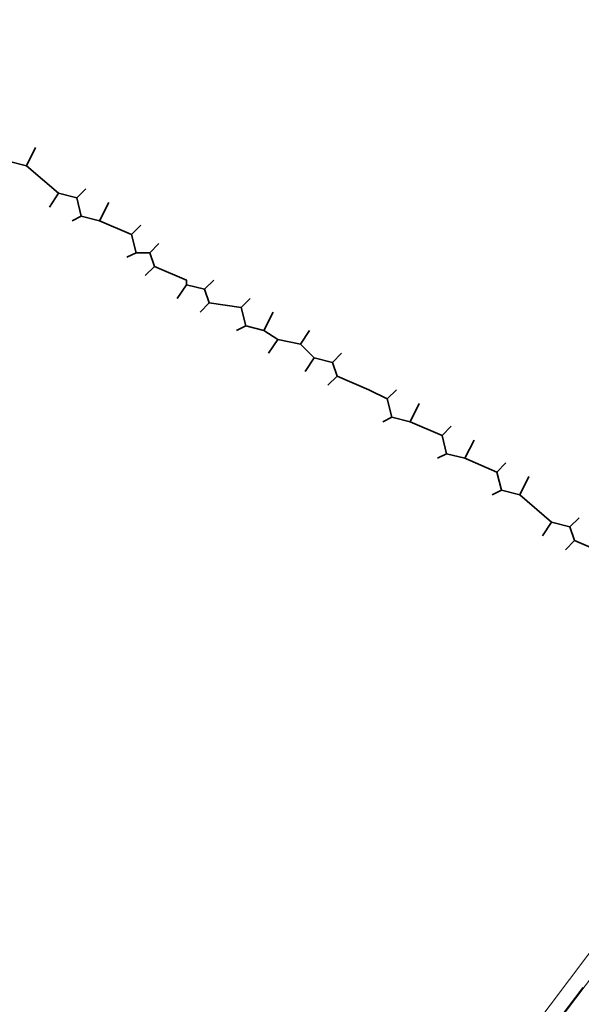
# Model space of a CAD drawing. Header units: metres. Extents: x 157984 to 159055, y 577129 to 578276.
# Tile 47 of 70: x 158361 to 158385, y 577849 to 577892. Entities that reach past the tile are written whole.
import ezdxf
from ezdxf.lldxf.tags import DXFTag

# ---------------------------------------------------------------- set-up
doc = ezdxf.new("R2010")
doc.units = ezdxf.units.M
doc.linetypes.add('RI-OVERIG', pattern=[17, 5, -2, 2, -2, 0, -2, 2, -2])
for name, color, linetype, lineweight, true_color in [('B-OI-KL-BUISLEIDING GEVAARLIJKE INHOUD_VERMILION_0000588401_VECT_16O029485-G', 6, 'Continuous', 35, 0xff00ff), ('B-OI-KL-DATA_LIANDER_0000574962_VECT_16O029485-G', 3, 'KL-DATA-N', 18, 0x00ff00), ('B-OI-KL-WATER_WBGR_0000574983_VECT_16O029485-G', 160, 'KL-WATER-N', 18, 0x003fff), ('B-OI-RI-VRIJVERVAL_VDBGEMHARLINGEN_0000590425_VECT_16O029485-G', 7, 'RI-OVERIG', 18, 0xff7fff)]:
    doc.layers.add(name, color=color, linetype=linetype, lineweight=lineweight, true_color=true_color)
doc.styles.get("Standard").update_dxf_attribs({"font": 'romans.shx'})
tags = doc.linetypes.add('KL-DATA-N', pattern='A,4,-1,[101,NLCS.SHX,S=0.5,R=0,X=0,Y=0],-1,4,-1,["D",Standard,S=1,R=0,X=-0.25,Y=-0.5],-1.5', length=12.5).pattern_tags.tags
tags[18] = DXFTag(74, 10)
doc.linetypes.add('KL-WATER-N', pattern='A,7,-0.5,[168,NLCS.SHX,S=0.75,R=0,X=0.75,Y=0],-2', length=9.5)

msp = doc.modelspace()

# ---------------------------------------------------------------- linework, layer by layer
at = {"layer": 'B-OI-KL-BUISLEIDING GEVAARLIJKE INHOUD_VERMILION_0000588401_VECT_16O029485-G', "flags": 128}
for points in [[(158361.1, 577885.5), (158361.5, 577886.3)], [(158360.3, 577885.7), (158361.1, 577885.5)], [(158361.1, 577885.5), (158362.5, 577884.3)], [(158363.7, 577884.5), (158363.3, 577884.1)], [(158362.5, 577884.3), (158362.1, 577883.7)], [(158362.5, 577884.3), (158363.3, 577884.1)], [(158363.3, 577884.1), (158363.5, 577883.3)], [(158364.3, 577883.1), (158364.7, 577883.9)], [(158363.5, 577883.3), (158363.1, 577883.1)], [(158363.5, 577883.3), (158364.3, 577883.1)], [(158364.3, 577883.1), (158365.7, 577882.5)], [(158366.1, 577882.9), (158365.7, 577882.5)], [(158365.7, 577882.5), (158365.9, 577881.7)], [(158366.9, 577882.1), (158366.5, 577881.7)], [(158365.9, 577881.7), (158365.5, 577881.5)], [(158365.9, 577881.7), (158366.5, 577881.7)], [(158366.5, 577881.7), (158366.7, 577881.1)], [(158366.7, 577881.1), (158366.3, 577880.7)], [(158366.7, 577881.1), (158368.1, 577880.5), (158368.1, 577880.3)], [(158369.3, 577880.5), (158368.9, 577880.1)], [(158368.1, 577880.3), (158367.7, 577879.7)], [(158368.1, 577880.3), (158368.9, 577880.1)], [(158368.9, 577880.1), (158369.1, 577879.5)], [(158370.9, 577879.7), (158370.5, 577879.3)], [(158369.1, 577879.5), (158368.7, 577879.1)], [(158369.1, 577879.5), (158370.5, 577879.3)], [(158370.5, 577879.3), (158370.7, 577878.5)], [(158371.5, 577878.3), (158371.9, 577879.1)], [(158370.7, 577878.5), (158370.3, 577878.3)], [(158370.7, 577878.5), (158371.5, 577878.3)], [(158371.5, 577878.3), (158372.1, 577877.9)], [(158373.1, 577877.7), (158373.5, 577878.3)], [(158372.1, 577877.9), (158371.7, 577877.3)], [(158372.1, 577877.9), (158373.1, 577877.7)], [(158373.1, 577877.7), (158373.7, 577877.1)], [(158373.7, 577877.1), (158373.3, 577876.5)], [(158373.7, 577877.1), (158374.5, 577876.9)], [(158374.9, 577877.3), (158374.5, 577876.9)], [(158374.5, 577876.9), (158374.7, 577876.3)], [(158374.7, 577876.3), (158374.3, 577875.9)], [(158374.7, 577876.3), (158376.1, 577875.7), (158376.9, 577875.3)], [(158377.3, 577875.7), (158376.9, 577875.3)], [(158376.9, 577875.3), (158377.1, 577874.5)], [(158377.9, 577874.3), (158378.3, 577875.1)], [(158377.1, 577874.5), (158376.7, 577874.3)], [(158377.1, 577874.5), (158377.9, 577874.3)], [(158377.9, 577874.3), (158379.3, 577873.7)], [(158379.7, 577874.1), (158379.3, 577873.7)], [(158379.3, 577873.7), (158379.5, 577872.9)], [(158380.3, 577872.7), (158380.7, 577873.5)], [(158379.5, 577872.9), (158379.1, 577872.7)], [(158379.5, 577872.9), (158380.3, 577872.7)], [(158380.3, 577872.7), (158381.7, 577872.1)], [(158382.1, 577872.5), (158381.7, 577872.1)], [(158381.7, 577872.1), (158381.9, 577871.3)], [(158382.7, 577871.1), (158383.1, 577871.9)], [(158381.9, 577871.3), (158381.5, 577871.1)], [(158381.9, 577871.3), (158382.7, 577871.1)], [(158382.7, 577871.1), (158384.1, 577869.9)], [(158384.1, 577869.9), (158383.7, 577869.3)], [(158384.1, 577869.9), (158384.9, 577869.7)], [(158385.3, 577870.1), (158384.9, 577869.7)], [(158384.9, 577869.7), (158385.1, 577869.1)], [(158385.1, 577869.1), (158384.7, 577868.7)], [(158385.1, 577869.1), (158386.5, 577868.5), (158386.5, 577868.3)]]:
    msp.add_lwpolyline(points, dxfattribs=at)
at = {"layer": 'B-OI-KL-DATA_LIANDER_0000574962_VECT_16O029485-G', "flags": 128}
msp.add_lwpolyline([(158412.5, 577887.7), (158411.7, 577887.5), (158407.1, 577878.3), (158407.1, 577877.3), (158406.9, 577877.1), (158396.7, 577864.3), (158377.3, 577838.7), (158376.7, 577837.7), (158376.1, 577836.3), (158375.5, 577835.7), (158364.1, 577821.7), (158361.9, 577819.3), (158355.9, 577812.1), (158352.7, 577808.7), (158344.3, 577799.7), (158343.9, 577799.1), (158343.9, 577798.3), (158344.1, 577798.1)], dxfattribs=at)
at = {"layer": 'B-OI-KL-WATER_WBGR_0000574983_VECT_16O029485-G', "flags": 128}
msp.add_lwpolyline([(158186.5, 577600.3), (158160.5, 577594.1), (158159.3, 577594.1), (158158.7, 577594.5), (158173.1, 577652.9), (158173.3, 577653.1), (158213.3, 577686.9), (158281.7, 577743.5), (158301.9, 577760.5), (158319.5, 577776.1), (158321.5, 577778.1), (158331.9, 577788.1), (158342.3, 577798.5), (158357.9, 577815.7), (158375.7, 577837.7), (158405.7, 577877.5), (158411.3, 577887.5), (158411.9, 577892.7), (158411.9, 577894.1), (158410.7, 577897.7), (158409.5, 577900.1), (158408.1, 577903.5), (158407.1, 577905.1), (158271.9, 578000.5), (158243.3, 578020.9), (158220.9, 578036.7), (158208.9, 578045.5), (158169.5, 578074.1), (158168.9, 578074.1)], dxfattribs=at)
at = {"layer": 'B-OI-RI-VRIJVERVAL_VDBGEMHARLINGEN_0000590425_VECT_16O029485-G', "ltscale": 0.5, "flags": 128}
msp.add_lwpolyline([(158406.3, 577876.9), (158376.3, 577837.5)], dxfattribs=at)

doc.saveas('drawing.dxf')
